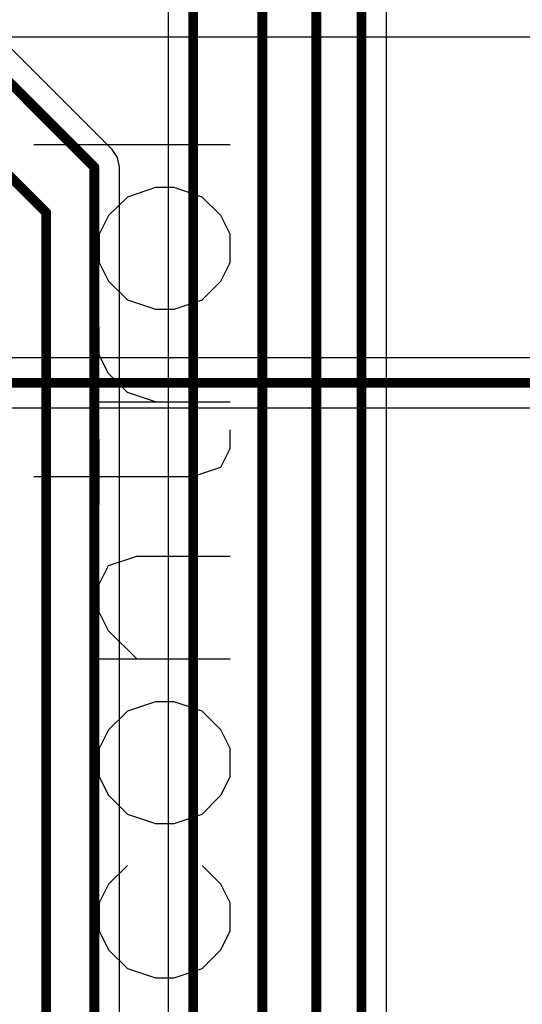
# Model space of a CAD drawing. Header units: millimetres. Extents: x 138 to 555, y 26 to 334.
# Tile 99 of 256: x 349.34 to 354.46, y 94 to 104.03. Entities that reach past the tile are written whole.
import ezdxf

# ---------------------------------------------------------------- set-up
doc = ezdxf.new("R2010")
doc.units = ezdxf.units.MM
for name, color, linetype in [('BottomLayer', 5, 'Continuous'), ('TopLayer', 1, 'Continuous'), ('TopOverlay', 2, 'Continuous')]:
    doc.layers.add(name, color=color, linetype=linetype)

msp = doc.modelspace()

# ---------------------------------------------------------------- linework, layer by layer
at = {"layer": 'BottomLayer'}
for p, q in [((350.856, 123.055), (350.856, 87.491)), ((353.079, 91.705), (353.079, 112.398)), ((350.285, 102.71), (349.011, 103.983)), ((350.34, 102.627), (350.285, 102.71)), ((350.36, 102.529), (350.34, 102.627)), ((350.36, 71.014), (350.36, 102.529))]:
    msp.add_line(p, q, dxfattribs=at)
at = {"layer": 'BottomLayer', "const_width": 0.1}
for points in [[(352.364, 91.318), (352.364, 127.471)], [(351.814, 89.686), (351.814, 125.424)], [(351.111, 87.491), (351.111, 123.473)], [(352.824, 91.6), (352.824, 118.429)], [(348.524, 104.111), (350.105, 102.529)], [(348.018, 103.663), (349.614, 102.067)], [(350.105, 70.651), (350.105, 102.529)], [(349.614, 71.398), (349.614, 102.067)]]:
    msp.add_lwpolyline(points, dxfattribs=at)
at = {"layer": 'BottomLayer', "const_width": 0.05}
for points in [[(350.08, 102.529, 1), (350.13, 102.529, 1)], [(350.08, 102.529, 1), (350.13, 102.529, 1)], [(349.589, 102.067, 1), (349.639, 102.067, 1)], [(349.589, 102.067, 1), (349.639, 102.067, 1)]]:
    msp.add_lwpolyline(points, format="xyb", close=True, dxfattribs=at)
at = {"layer": 'TopLayer'}
for p, q in [((348.958, 103.856), (355.161, 103.856)), ((354.955, 100.587), (347.524, 100.587)), ((347.524, 100.077), (354.955, 100.077))]:
    msp.add_line(p, q, dxfattribs=at)
at = {"layer": 'TopLayer', "const_width": 0.1}
msp.add_lwpolyline([(347.089, 100.332), (356.05, 100.332)], dxfattribs=at)
at = {"layer": 'TopOverlay'}
for p, q in [((349.488, 102.759), (351.488, 102.759)), ((350.726, 102.321), (350.441, 102.225)), ((350.917, 102.321), (350.726, 102.321)), ((351.202, 102.225), (350.917, 102.321)), ((350.441, 102.225), (350.25, 102.035)), ((351.393, 102.035), (351.202, 102.225)), ((350.25, 102.035), (350.155, 101.845)), ((351.488, 101.845), (351.393, 102.035)), ((350.155, 101.845), (350.155, 101.559)), ((351.488, 101.559), (351.488, 101.845)), ((350.155, 101.559), (350.25, 101.368)), ((351.393, 101.368), (351.488, 101.559)), ((350.25, 101.368), (350.441, 101.178)), ((351.202, 101.178), (351.393, 101.368)), ((350.441, 101.178), (350.726, 101.083)), ((350.917, 101.083), (351.202, 101.178)), ((350.726, 101.083), (350.917, 101.083)), ((350.155, 100.616), (350.155, 100.902)), ((350.25, 100.426), (350.155, 100.616)), ((350.441, 100.235), (350.25, 100.426)), ((350.726, 100.14), (350.441, 100.235)), ((350.155, 100.14), (351.488, 100.14)), ((351.488, 99.664), (351.488, 99.855)), ((350.155, 99.093), (350.155, 99.759)), ((351.393, 99.474), (351.488, 99.664)), ((351.107, 99.378), (351.393, 99.474)), ((349.488, 99.378), (351.107, 99.378)), ((350.25, 98.474), (350.536, 98.569)), ((350.536, 98.569), (351.488, 98.569)), ((350.155, 98.283), (350.25, 98.474)), ((350.155, 97.998), (350.155, 98.283)), ((350.25, 97.807), (350.155, 97.998)), ((350.536, 97.522), (350.25, 97.807)), ((350.155, 97.522), (351.488, 97.522)), ((350.726, 97.084), (350.441, 96.988)), ((350.917, 97.084), (350.726, 97.084)), ((351.202, 96.988), (350.917, 97.084)), ((350.441, 96.988), (350.25, 96.798)), ((351.393, 96.798), (351.202, 96.988)), ((350.25, 96.798), (350.155, 96.608)), ((351.488, 96.608), (351.393, 96.798)), ((350.155, 96.608), (350.155, 96.322)), ((351.488, 96.322), (351.488, 96.608)), ((350.155, 96.322), (350.25, 96.132)), ((351.393, 96.132), (351.488, 96.322)), ((350.25, 96.132), (350.441, 95.941)), ((351.202, 95.941), (351.393, 96.132)), ((350.441, 95.941), (350.726, 95.846)), ((350.917, 95.846), (351.202, 95.941)), ((350.726, 95.846), (350.917, 95.846)), ((350.441, 95.417), (350.25, 95.227)), ((351.393, 95.227), (351.202, 95.417)), ((350.25, 95.227), (350.155, 95.037)), ((351.488, 95.037), (351.393, 95.227)), ((350.155, 95.037), (350.155, 94.751)), ((351.488, 94.751), (351.488, 95.037)), ((350.155, 94.751), (350.25, 94.56)), ((351.393, 94.56), (351.488, 94.751)), ((350.25, 94.56), (350.441, 94.37)), ((351.202, 94.37), (351.393, 94.56)), ((350.441, 94.37), (350.726, 94.275)), ((350.917, 94.275), (351.202, 94.37)), ((350.726, 94.275), (350.917, 94.275))]:
    msp.add_line(p, q, dxfattribs=at)

doc.saveas('drawing.dxf')
